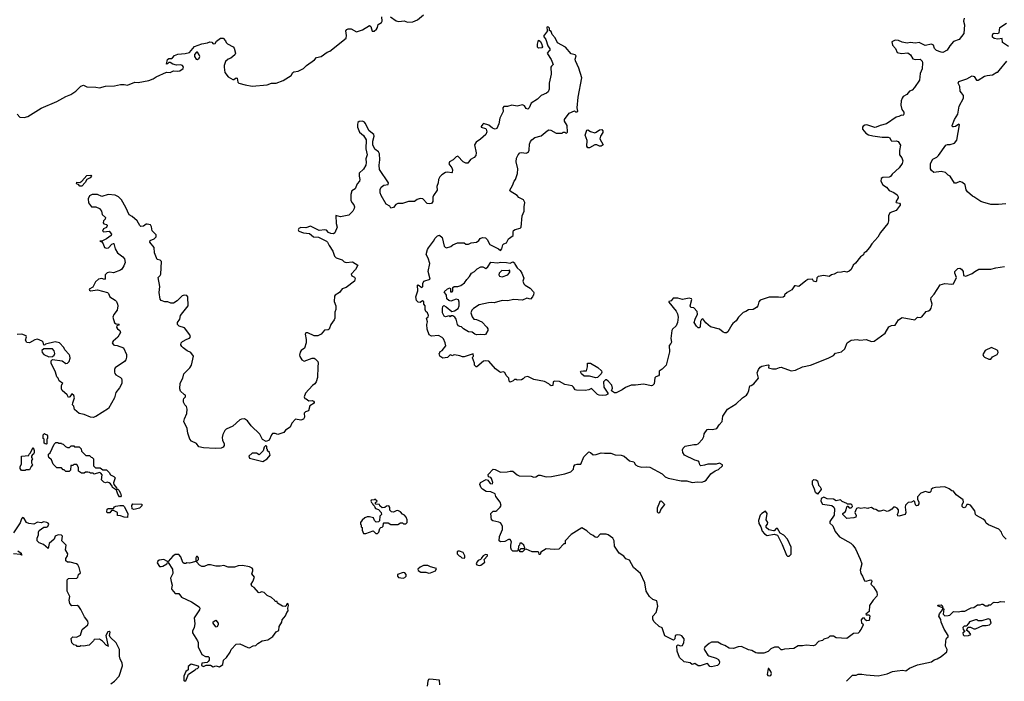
# Model space of a CAD drawing. Extents: x 2106670 to 2323771, y 35271 to 224896.
# Tile 23 of 256: x 2138383 to 2149529, y 48336 to 55822. Entities that reach past the tile are written whole.
import ezdxf

# ---------------------------------------------------------------- set-up
doc = ezdxf.new("R2010")
doc.units = 0

msp = doc.modelspace()

# ---------------------------------------------------------------- linework, layer by layer
at = {"layer": '0CON20XD'}
for points in [[(2138355, 54752), (2138385, 54720), (2138435, 54714), (2138475, 54728), (2138625, 54822), (2138804, 54896), (2138905, 54953), (2138964, 54976), (2139018, 55012), (2139075, 55070), (2139105, 55082), (2139145, 55061), (2139245, 55059), (2139285, 55050), (2139355, 55071), (2139455, 55074), (2139525, 55089), (2139565, 55088), (2139605, 55081), (2139685, 55114), (2139725, 55112), (2139845, 55134), (2139895, 55152), (2139928, 55175), (2140045, 55229), (2140085, 55226), (2140125, 55244), (2140175, 55239), (2140195, 55243), (2140235, 55272), (2140236, 55286), (2140225, 55303), (2140205, 55310), (2140157, 55307), (2140118, 55318), (2140085, 55338), (2140072, 55338), (2140058, 55322), (2140045, 55320), (2140058, 55372), (2140070, 55385), (2140100, 55385), (2140115, 55392), (2140135, 55418), (2140175, 55432), (2140255, 55440), (2140307, 55453), (2140361, 55519), (2140445, 55549), (2140509, 55561), (2140535, 55572), (2140558, 55568), (2140575, 55550), (2140595, 55552), (2140611, 55579), (2140655, 55613), (2140685, 55612), (2140712, 55585), (2140720, 55565), (2140735, 55550), (2140800, 55515), (2140812, 55502), (2140828, 55445), (2140818, 55425), (2140774, 55386), (2140743, 55377), (2140715, 55348), (2140699, 55305), (2140697, 55285), (2140707, 55225), (2140745, 55177), (2140795, 55146), (2140808, 55145), (2140835, 55164), (2140845, 55160), (2140854, 55115), (2140865, 55106), (2140935, 55086), (2141015, 55072), (2141185, 55087), (2141235, 55103), (2141285, 55103), (2141365, 55136), (2141455, 55192), (2141474, 55226), (2141485, 55233), (2141535, 55242), (2141595, 55272), (2141631, 55305), (2141722, 55368), (2141745, 55393), (2141795, 55406), (2141865, 55454), (2141895, 55468), (2142078, 55612), (2142084, 55645), (2142074, 55695), (2142085, 55712), (2142101, 55719), (2142135, 55719), (2142195, 55686), (2142265, 55708), (2142345, 55757), (2142358, 55745), (2142374, 55694), (2142395, 55694), (2142423, 55715), (2142434, 55735), (2142440, 55770), (2142479, 55791), (2142486, 55805), (2142484, 55856)], [(2142581, 55855), (2142645, 55808), (2142675, 55804), (2142735, 55809), (2142775, 55793), (2142835, 55800), (2142885, 55820), (2142953, 55877)], [(2144555, 51694), (2144495, 51729), (2144436, 51734), (2144422, 51725), (2144417, 51685), (2144401, 51681), (2144387, 51687), (2144375, 51702), (2144325, 51727), (2144203, 51753), (2144135, 51787), (2144102, 51778), (2144083, 51757), (2144065, 51748), (2144015, 51742), (2144005, 51750), (2143985, 51750), (2143970, 51735), (2143935, 51722), (2143923, 51733), (2143920, 51765), (2143890, 51795), (2143875, 51830), (2143855, 51838), (2143825, 51832), (2143815, 51838), (2143771, 51871), (2143695, 51958), (2143655, 51962), (2143635, 51957), (2143560, 51895), (2143550, 51895), (2143533, 51913), (2143532, 51935), (2143510, 51995), (2143512, 52008), (2143520, 52015), (2143515, 52040), (2143415, 52007), (2143395, 52007), (2143365, 52020), (2143305, 52030), (2143292, 52028), (2143285, 52020), (2143255, 52030), (2143225, 52002), (2143175, 51992), (2143140, 52015), (2143130, 52045), (2143138, 52052), (2143140, 52065), (2143165, 52080), (2143207, 52133), (2143201, 52165), (2143181, 52211), (2143165, 52228), (2143125, 52248), (2143045, 52242), (2143020, 52255), (2142995, 52320), (2142992, 52375), (2142998, 52405), (2142990, 52445), (2143008, 52462), (2143010, 52475), (2143000, 52505), (2142982, 52522), (2142973, 52543), (2142972, 52585), (2142960, 52605), (2142960, 52635), (2142945, 52640), (2142916, 52624), (2142895, 52626), (2142874, 52645), (2142867, 52685), (2142889, 52755), (2142885, 52820), (2142895, 52822), (2142937, 52793), (2142946, 52804), (2142948, 52838), (2142957, 52865), (2143029, 52885), (2143007, 52975), (2143028, 53065), (2143006, 53126), (2142984, 53165), (2142998, 53222), (2143010, 53240), (2143068, 53315), (2143085, 53352), (2143114, 53376), (2143135, 53383), (2143165, 53358), (2143190, 53260), (2143199, 53249), (2143215, 53242), (2143264, 53256), (2143286, 53274), (2143341, 53299), (2143415, 53297), (2143434, 53284), (2143465, 53281), (2143495, 53298), (2143555, 53307), (2143582, 53325), (2143595, 53348), (2143621, 53359), (2143655, 53353), (2143676, 53335), (2143705, 53278), (2143805, 53230), (2143825, 53210), (2143842, 53228), (2143852, 53275), (2143864, 53286), (2143895, 53298), (2143918, 53342), (2143971, 53379), (2143968, 53422), (2143975, 53437), (2143992, 53448), (2144050, 53465), (2144062, 53475), (2144071, 53605), (2144093, 53655), (2144094, 53705), (2144103, 53755), (2144085, 53783), (2144035, 53810), (2144014, 53834), (2143935, 53882), (2143930, 53895), (2143963, 53947), (2143980, 53995), (2143997, 54013), (2144019, 54081), (2144024, 54135), (2144004, 54215), (2144006, 54255), (2144025, 54293), (2144045, 54316), (2144065, 54320), (2144115, 54314), (2144132, 54318), (2144143, 54327), (2144151, 54345), (2144154, 54415), (2144165, 54443), (2144182, 54465), (2144215, 54489), (2144285, 54508), (2144354, 54566), (2144375, 54576), (2144395, 54574), (2144455, 54540), (2144525, 54540), (2144535, 54550), (2144555, 54550), (2144562, 54542), (2144575, 54540), (2144585, 54550), (2144582, 54625), (2144550, 54675), (2144550, 54695), (2144605, 54764), (2144665, 54790), (2144675, 54780), (2144695, 54780), (2144702, 54788), (2144693, 54825), (2144704, 54946), (2144747, 55165), (2144714, 55275), (2144676, 55356), (2144671, 55375), (2144682, 55415), (2144670, 55425), (2144626, 55436), (2144563, 55513), (2144472, 55562), (2144446, 55616), (2144412, 55655), (2144398, 55688), (2144382, 55702), (2144380, 55725), (2144368, 55738), (2144355, 55740), (2144352, 55735), (2144353, 55705), (2144360, 55695), (2144312, 55635), (2144340, 55600), (2144363, 55525), (2144383, 55493), (2144384, 55475), (2144375, 55465), (2144356, 55445), (2144358, 55435), (2144401, 55371), (2144421, 55315), (2144402, 55298), (2144396, 55285), (2144398, 55205), (2144376, 55105), (2144378, 55035), (2144365, 55006), (2144348, 54992), (2144285, 54965), (2144245, 54924), (2144172, 54878), (2144151, 54825), (2144135, 54810), (2144116, 54816), (2144098, 54848), (2144075, 54860), (2144015, 54844), (2143955, 54854), (2143905, 54842), (2143865, 54842), (2143852, 54825), (2143857, 54785), (2143820, 54710), (2143807, 54643), (2143785, 54592), (2143766, 54584), (2143755, 54586), (2143735, 54596), (2143695, 54631), (2143635, 54648), (2143625, 54642), (2143608, 54615), (2143608, 54605), (2143655, 54593), (2143665, 54582), (2143672, 54555), (2143660, 54525), (2143599, 54471), (2143550, 54435), (2143532, 54405), (2143552, 54315), (2143548, 54285), (2143527, 54265), (2143488, 54242), (2143455, 54200), (2143435, 54198), (2143405, 54213), (2143345, 54278), (2143325, 54272), (2143290, 54235), (2143250, 54215), (2143242, 54192), (2143276, 54145), (2143282, 54125), (2143280, 54095), (2143275, 54090), (2143225, 54099), (2143205, 54094), (2143162, 54068), (2143141, 54045), (2143123, 54015), (2143122, 53975), (2143104, 53936), (2143109, 53895), (2143068, 53835), (2143061, 53815), (2143059, 53765), (2143045, 53744), (2143025, 53739), (2142995, 53742), (2142946, 53796), (2142915, 53800), (2142883, 53787), (2142854, 53764), (2142784, 53766), (2142715, 53744), (2142665, 53743), (2142640, 53730), (2142615, 53698), (2142585, 53690), (2142573, 53713), (2142533, 53735), (2142475, 53832), (2142464, 53865), (2142465, 53900), (2142475, 53927), (2142505, 53949), (2142555, 53958), (2142560, 53975), (2142456, 54126), (2142452, 54175), (2142460, 54235), (2142456, 54306), (2142445, 54327), (2142405, 54358), (2142382, 54405), (2142382, 54448), (2142396, 54505), (2142394, 54525), (2142338, 54565), (2142295, 54653), (2142285, 54663), (2142265, 54673), (2142225, 54670), (2142212, 54658), (2142208, 54635), (2142208, 54605), (2142229, 54549), (2142275, 54513), (2142305, 54465), (2142301, 54361), (2142317, 54295), (2142301, 54249), (2142307, 54205), (2142301, 54175), (2142275, 54130), (2142226, 54085), (2142225, 54052), (2142234, 54015), (2142229, 53995), (2142204, 53965), (2142180, 53910), (2142144, 53886), (2142132, 53845), (2142131, 53781), (2142142, 53755), (2142167, 53727), (2142172, 53705), (2142168, 53685), (2142153, 53657), (2142110, 53610), (2142015, 53591), (2141962, 53608), (2141966, 53516), (2141977, 53475), (2141949, 53411), (2141935, 53401), (2141905, 53402), (2141880, 53415), (2141855, 53440), (2141836, 53446), (2141775, 53436), (2141675, 53486), (2141621, 53469), (2141565, 53470), (2141545, 53460), (2141537, 53445), (2141545, 53428), (2141595, 53410), (2141665, 53403), (2141708, 53365), (2141765, 53363), (2141855, 53318), (2141869, 53305), (2141887, 53267), (2141930, 53205), (2141946, 53146), (2141965, 53129), (2142035, 53107), (2142055, 53082), (2142080, 53075), (2142152, 53082), (2142210, 53045), (2142183, 52995), (2142137, 52943), (2142142, 52925), (2142175, 52908), (2142182, 52895), (2142172, 52865), (2142078, 52792), (2142035, 52778), (2142002, 52735), (2141955, 52706), (2141947, 52693), (2141942, 52635), (2141962, 52585), (2141962, 52545), (2141950, 52515), (2141950, 52445), (2141943, 52425), (2141906, 52374), (2141885, 52321), (2141875, 52314), (2141835, 52308), (2141796, 52264), (2141760, 52245), (2141715, 52246), (2141645, 52281), (2141621, 52279), (2141614, 52266), (2141628, 52205), (2141626, 52165), (2141606, 52104), (2141571, 52079), (2141558, 52062), (2141550, 52025), (2141553, 52013), (2141578, 51975), (2141605, 51960), (2141695, 51992), (2141715, 51992), (2141730, 51985), (2141757, 51955), (2141762, 51935), (2141760, 51895), (2141756, 51775), (2141738, 51725), (2141725, 51702), (2141698, 51682), (2141618, 51595), (2141603, 51555), (2141610, 51535), (2141625, 51532), (2141655, 51508), (2141695, 51512), (2141710, 51505), (2141718, 51495), (2141717, 51483), (2141668, 51455), (2141653, 51397), (2141620, 51385), (2141605, 51370), (2141607, 51325), (2141595, 51302), (2141565, 51292), (2141505, 51302), (2141463, 51257), (2141445, 51212), (2141392, 51178), (2141375, 51150), (2141305, 51128), (2141275, 51140), (2141245, 51140), (2141233, 51127), (2141206, 51064), (2141175, 51050), (2141131, 51071), (2141103, 51133), (2141005, 51228), (2140962, 51285), (2140930, 51305), (2140895, 51304), (2140875, 51294), (2140795, 51223), (2140722, 51188), (2140706, 51174), (2140682, 51128), (2140676, 51095), (2140679, 51065), (2140697, 51023), (2140697, 51005), (2140686, 50984), (2140665, 50973), (2140595, 50972), (2140465, 50979), (2140410, 50990), (2140385, 51028), (2140328, 51055), (2140310, 51075), (2140288, 51145), (2140279, 51195), (2140242, 51275), (2140248, 51305), (2140277, 51365), (2140280, 51415), (2140272, 51445), (2140254, 51464), (2140238, 51495), (2140238, 51522), (2140243, 51537), (2140260, 51555), (2140260, 51575), (2140245, 51580), (2140205, 51620), (2140196, 51646), (2140199, 51711), (2140229, 51765), (2140243, 51817), (2140308, 51882), (2140328, 51912), (2140351, 52015), (2140320, 52055), (2140279, 52075), (2140235, 52109), (2140218, 52125), (2140209, 52145), (2140211, 52165), (2140225, 52181), (2140275, 52209), (2140305, 52218), (2140317, 52235), (2140310, 52255), (2140249, 52335), (2140188, 52355), (2140171, 52375), (2140170, 52395), (2140197, 52435), (2140202, 52475), (2140230, 52510)], [(2149075, 55838), (2149066, 55806), (2149080, 55765), (2149070, 55665), (2149020, 55600), (2148954, 55575), (2148911, 55525), (2148883, 55477), (2148835, 55452), (2148815, 55454), (2148761, 55475), (2148741, 55495), (2148728, 55535), (2148705, 55547), (2148635, 55532), (2148565, 55564), (2148525, 55556), (2148465, 55566), (2148428, 55558), (2148375, 55567), (2148333, 55587), (2148295, 55590), (2148258, 55572), (2148264, 55535), (2148296, 55496), (2148315, 55450), (2148365, 55441), (2148436, 55446), (2148466, 55425), (2148495, 55381), (2148525, 55372), (2148575, 55376), (2148599, 55355), (2148604, 55335), (2148599, 55265), (2148577, 55215), (2148570, 55140), (2148513, 55055), (2148485, 55027), (2148455, 55013), (2148425, 54977), (2148385, 54952), (2148373, 54935), (2148362, 54905), (2148357, 54855), (2148368, 54808), (2148392, 54775), (2148392, 54755), (2148385, 54740), (2148365, 54742), (2148334, 54726), (2148305, 54721), (2148197, 54643), (2148125, 54626), (2148080, 54605), (2148065, 54604), (2147974, 54634), (2147950, 54630), (2147933, 54617), (2147924, 54605), (2147923, 54585), (2147960, 54540), (2147991, 54521), (2148040, 54510), (2148145, 54493), (2148214, 54494), (2148232, 54485), (2148245, 54460), (2148258, 54448), (2148305, 54452), (2148326, 54446), (2148353, 54403), (2148344, 54344), (2148343, 54295), (2148368, 54258), (2148381, 54225), (2148374, 54195), (2148341, 54145), (2148261, 54075), (2148241, 54049), (2148225, 54042), (2148155, 54038), (2148136, 54024), (2148133, 53995), (2148154, 53954), (2148195, 53927), (2148225, 53889), (2148279, 53869), (2148315, 53839), (2148328, 53818), (2148328, 53805), (2148302, 53762), (2148305, 53754), (2148342, 53745), (2148350, 53735), (2148349, 53725), (2148306, 53664), (2148232, 53638), (2148219, 53605), (2148220, 53545), (2148211, 53515), (2148126, 53415), (2148099, 53361), (2148028, 53285), (2148002, 53245), (2147963, 53197), (2147941, 53179), (2147935, 53162), (2147901, 53139), (2147843, 53067), (2147818, 53045), (2147794, 52996), (2147774, 52976), (2147745, 52967), (2147715, 52973), (2147685, 52964), (2147638, 52962), (2147605, 52942), (2147575, 52937), (2147545, 52918), (2147485, 52927), (2147424, 52916), (2147408, 52902), (2147402, 52865), (2147395, 52858), (2147370, 52865), (2147357, 52887), (2147305, 52881), (2147281, 52869), (2147205, 52804), (2147165, 52813), (2147155, 52810), (2147123, 52767), (2147070, 52735), (2147042, 52708), (2147040, 52695), (2147025, 52682), (2146995, 52678), (2146973, 52683), (2146866, 52684), (2146765, 52650), (2146750, 52630), (2146738, 52585), (2146723, 52565), (2146686, 52545), (2146635, 52540), (2146605, 52519), (2146575, 52509), (2146521, 52455), (2146495, 52414), (2146457, 52385), (2146445, 52368), (2146401, 52289), (2146385, 52280), (2146365, 52278), (2146345, 52286), (2146305, 52322), (2146205, 52348), (2146151, 52391), (2146115, 52438), (2146101, 52429), (2146091, 52409), (2146085, 52342), (2146075, 52334), (2146065, 52337), (2146044, 52355), (2146020, 52395), (2146030, 52435), (2146058, 52492), (2146052, 52522), (2146015, 52562), (2145982, 52565), (2145974, 52585), (2145992, 52655), (2145988, 52665), (2145963, 52673), (2145885, 52656), (2145835, 52670), (2145779, 52671), (2145757, 52643), (2145730, 52635), (2145730, 52625), (2145816, 52525), (2145831, 52495), (2145836, 52455), (2145829, 52395), (2145813, 52357), (2145775, 52322), (2145765, 52305), (2145754, 52214), (2145763, 52175), (2145755, 52160), (2145736, 52135), (2145740, 52065), (2145700, 51915), (2145655, 51867), (2145623, 51845), (2145623, 51805), (2145615, 51794), (2145585, 51783), (2145575, 51770), (2145566, 51704), (2145545, 51683), (2145535, 51680), (2145445, 51698), (2145355, 51687), (2145305, 51687), (2145241, 51659), (2145205, 51634), (2145135, 51600), (2145115, 51602), (2145082, 51622), (2145093, 51655), (2145086, 51686), (2145045, 51734), (2145027, 51747), (2145015, 51748), (2144994, 51725), (2144997, 51665), (2145042, 51595), (2145042, 51585), (2145020, 51575), (2144985, 51571), (2144944, 51574), (2144925, 51582), (2144855, 51648), (2144826, 51634), (2144785, 51628), (2144685, 51629), (2144671, 51635), (2144654, 51664), (2144638, 51678), (2144555, 51694)], [(2149575, 55520), (2149510, 55565), (2149505, 55608), (2149457, 55603), (2149415, 55611), (2149396, 55625), (2149394, 55646), (2149404, 55665), (2149415, 55671), (2149454, 55666), (2149470, 55675), (2149479, 55735), (2149556, 55785)], [(2144255, 55500), (2144245, 55510), (2144244, 55544), (2144255, 55590), (2144275, 55578), (2144289, 55555), (2144301, 55515), (2144295, 55504), (2144255, 55500)], [(2140395, 55373), (2140415, 55387), (2140421, 55405), (2140416, 55425), (2140397, 55455), (2140385, 55457), (2140363, 55427), (2140362, 55405), (2140382, 55375), (2140395, 55373)], [(2149545, 53740), (2149463, 53733), (2149375, 53730), (2149286, 53756), (2149264, 53764), (2149185, 53820), (2149170, 53825), (2149113, 53875), (2149098, 53898), (2149088, 53955), (2149055, 53982), (2149025, 53990), (2148985, 53973), (2148964, 53974), (2148915, 54052), (2148892, 54065), (2148864, 54094), (2148814, 54104), (2148730, 54095), (2148704, 54115), (2148693, 54135), (2148694, 54195), (2148719, 54245), (2148764, 54266), (2148784, 54285), (2148868, 54402), (2148885, 54411), (2148915, 54410), (2148965, 54427), (2148992, 54458), (2149023, 54633), (2149015, 54640), (2148976, 54614), (2148955, 54609), (2148942, 54612), (2148939, 54625), (2148967, 54693), (2149002, 54755), (2149020, 54845), (2149066, 54935), (2149067, 54965), (2149044, 54995), (2149031, 55015), (2149025, 55065), (2149008, 55105), (2149016, 55124), (2149106, 55154), (2149165, 55189), (2149188, 55178), (2149215, 55140), (2149235, 55137), (2149305, 55184), (2149335, 55193), (2149395, 55197), (2149445, 55230), (2149455, 55230), (2149473, 55247), (2149558, 55352)], [(2144835, 54373), (2144814, 54374), (2144805, 54390), (2144809, 54455), (2144786, 54515), (2144805, 54572), (2144815, 54577), (2144845, 54559), (2144895, 54544), (2144910, 54550), (2144945, 54578), (2144975, 54580), (2144986, 54565), (2144986, 54545), (2144960, 54505), (2144952, 54475), (2144990, 54405), (2144965, 54390), (2144945, 54390), (2144917, 54407), (2144895, 54407), (2144835, 54373)], [(2139085, 53940), (2139065, 53940), (2139048, 53958), (2139035, 53960), (2139028, 53968), (2139030, 53985), (2139065, 53980), (2139086, 53994), (2139145, 54060), (2139190, 54065), (2139198, 54052), (2139180, 54035), (2139144, 54016), (2139125, 53980), (2139085, 53940)], [(2140230, 52510), (2140290, 52585), (2140287, 52685), (2140275, 52702), (2140245, 52707), (2140222, 52698), (2140165, 52640), (2140125, 52614), (2140095, 52614), (2140059, 52629), (2140025, 52631), (2139985, 52647), (2139972, 52662), (2139961, 52735), (2139970, 52805), (2139952, 52905), (2139975, 52928), (2139980, 52945), (2139987, 53087), (2139975, 53102), (2139940, 53110), (2139911, 53185), (2139904, 53245), (2139857, 53305), (2139862, 53325), (2139906, 53344), (2139930, 53365), (2139928, 53388), (2139882, 53435), (2139877, 53477), (2139865, 53500), (2139825, 53510), (2139815, 53509), (2139784, 53486), (2139756, 53484), (2139745, 53492), (2139715, 53547), (2139655, 53597), (2139622, 53615), (2139586, 53696), (2139536, 53785), (2139500, 53820), (2139466, 53836), (2139386, 53844), (2139315, 53823), (2139265, 53846), (2139205, 53844), (2139172, 53828), (2139160, 53795), (2139162, 53752), (2139195, 53706), (2139245, 53706), (2139285, 53685), (2139308, 53655), (2139318, 53618), (2139353, 53585), (2139352, 53565), (2139332, 53545), (2139328, 53525), (2139335, 53512), (2139368, 53505), (2139373, 53493), (2139365, 53473), (2139333, 53457), (2139321, 53431), (2139334, 53424), (2139395, 53428), (2139421, 53395), (2139420, 53380), (2139365, 53343), (2139315, 53318), (2139290, 53315), (2139315, 53310), (2139330, 53285), (2139342, 53245), (2139365, 53238), (2139388, 53242), (2139425, 53282), (2139445, 53292), (2139449, 53289), (2139465, 53230), (2139490, 53185), (2139550, 53140), (2139568, 53115), (2139577, 53075), (2139561, 53039), (2139540, 53000), (2139525, 52987), (2139445, 52960), (2139405, 52964), (2139373, 52957), (2139350, 52935), (2139352, 52895), (2139345, 52882), (2139314, 52894), (2139275, 52886), (2139240, 52855), (2139213, 52797), (2139170, 52775), (2139172, 52762), (2139184, 52754), (2139266, 52764), (2139377, 52737), (2139390, 52725), (2139405, 52688), (2139465, 52650), (2139479, 52635), (2139491, 52605), (2139496, 52585), (2139486, 52535), (2139449, 52485), (2139439, 52455), (2139455, 52392), (2139475, 52380), (2139508, 52378), (2139500, 52365), (2139482, 52358), (2139478, 52345), (2139490, 52325), (2139518, 52305), (2139526, 52284), (2139495, 52232), (2139442, 52185), (2139432, 52165), (2139444, 52144), (2139455, 52138), (2139485, 52137), (2139559, 52109), (2139592, 52035), (2139592, 52005), (2139583, 51975), (2139568, 51955), (2139465, 51883), (2139457, 51863), (2139456, 51834), (2139459, 51819), (2139473, 51803), (2139523, 51775), (2139535, 51762), (2139540, 51745), (2139538, 51705), (2139515, 51657), (2139470, 51605), (2139455, 51542), (2139390, 51425), (2139245, 51332), (2139215, 51322), (2139186, 51324), (2139115, 51357), (2139058, 51368), (2139005, 51412), (2138995, 51450), (2138983, 51465), (2138984, 51486), (2139002, 51545), (2138995, 51570), (2138975, 51588), (2138952, 51555), (2138935, 51548), (2138919, 51579), (2138866, 51626), (2138858, 51645), (2138858, 51675), (2138860, 51695), (2138870, 51705), (2138830, 51735), (2138818, 51768), (2138803, 51783), (2138787, 51835), (2138738, 51935), (2138738, 51962), (2138755, 51978), (2138865, 51963), (2138905, 51934), (2138925, 51937), (2138943, 51955), (2138956, 51994), (2138952, 52018), (2138943, 52035), (2138896, 52086), (2138882, 52115), (2138835, 52168), (2138785, 52176), (2138675, 52150), (2138668, 52142), (2138655, 52140), (2138648, 52175), (2138638, 52185), (2138585, 52208), (2138555, 52200), (2138495, 52168), (2138465, 52170), (2138448, 52195), (2138462, 52235), (2138458, 52245), (2138406, 52266), (2138355, 52262)], [(2143555, 52257), (2143535, 52263), (2143506, 52286), (2143465, 52291), (2143408, 52325), (2143385, 52347), (2143365, 52350), (2143350, 52360), (2143340, 52375), (2143323, 52435), (2143310, 52455), (2143285, 52470), (2143265, 52470), (2143255, 52460), (2143245, 52470), (2143205, 52460), (2143187, 52467), (2143168, 52505), (2143168, 52555), (2143174, 52576), (2143185, 52588), (2143212, 52575), (2143275, 52520), (2143305, 52527), (2143346, 52554), (2143360, 52585), (2143360, 52625), (2143351, 52651), (2143325, 52660), (2143265, 52638), (2143243, 52645), (2143218, 52665), (2143213, 52705), (2143188, 52745), (2143225, 52777), (2143255, 52788), (2143262, 52782), (2143262, 52745), (2143280, 52745), (2143288, 52755), (2143288, 52792), (2143300, 52805), (2143345, 52804), (2143376, 52814), (2143419, 52845), (2143446, 52884), (2143477, 52915), (2143497, 52953), (2143532, 52975), (2143562, 53005), (2143605, 53027), (2143625, 53026), (2143662, 53008), (2143683, 53027), (2143715, 53080), (2143795, 53072), (2143825, 53080), (2143895, 53074), (2143935, 53069), (2143965, 53082), (2143985, 53070), (2143988, 53055), (2144015, 53016), (2144048, 52985), (2144068, 52955), (2144089, 52899), (2144080, 52865), (2144092, 52835), (2144105, 52817), (2144162, 52785), (2144198, 52745), (2144202, 52735), (2144200, 52705), (2144192, 52698), (2144190, 52685), (2144165, 52662), (2144125, 52672), (2144075, 52650), (2143976, 52656), (2143905, 52643), (2143846, 52644), (2143755, 52620), (2143725, 52623), (2143692, 52618), (2143585, 52596), (2143522, 52555), (2143502, 52535), (2143492, 52505), (2143505, 52460), (2143523, 52433), (2143555, 52430), (2143614, 52404), (2143673, 52343), (2143682, 52325), (2143682, 52305), (2143655, 52262), (2143643, 52257), (2143595, 52262), (2143555, 52257)], [(2143845, 52913), (2143910, 52935), (2143930, 52965), (2143930, 52985), (2143925, 52990), (2143915, 52980), (2143840, 52985), (2143810, 52955), (2143808, 52935), (2143815, 52922), (2143845, 52913)], [(2144908, 50902), (2144965, 50923), (2145005, 50916), (2145075, 50919), (2145125, 50900), (2145193, 50895), (2145225, 50884), (2145285, 50830), (2145335, 50820), (2145353, 50785), (2145379, 50769), (2145425, 50758), (2145475, 50764), (2145515, 50758), (2145655, 50682), (2145691, 50651), (2145725, 50633), (2145870, 50605), (2145935, 50604), (2145995, 50587), (2146055, 50592), (2146105, 50588), (2146135, 50599), (2146155, 50613), (2146209, 50685), (2146255, 50716), (2146295, 50734), (2146340, 50775), (2146340, 50785), (2146305, 50803), (2146268, 50792), (2146175, 50792), (2146135, 50781), (2146095, 50774), (2146084, 50784), (2146076, 50816), (2146066, 50826), (2146025, 50839), (2145909, 50895), (2145889, 50925), (2145888, 50955), (2145895, 50976), (2145915, 50998), (2146014, 51016), (2146045, 51014), (2146065, 51024), (2146113, 51075), (2146127, 51105), (2146132, 51138), (2146164, 51186), (2146185, 51190), (2146225, 51184), (2146275, 51195), (2146300, 51240), (2146334, 51275), (2146343, 51337), (2146394, 51415), (2146495, 51476), (2146567, 51543), (2146611, 51575), (2146627, 51595), (2146639, 51625), (2146650, 51680), (2146665, 51682), (2146695, 51704), (2146748, 51765), (2146732, 51825), (2146746, 51865), (2146765, 51892), (2146785, 51904), (2146855, 51919), (2146862, 51915), (2146860, 51885), (2146905, 51872), (2146948, 51872), (2146983, 51887), (2147005, 51889), (2147115, 51850), (2147166, 51856), (2147245, 51893), (2147337, 51915), (2147535, 51993), (2147595, 52024), (2147620, 52050), (2147685, 52064), (2147725, 52100), (2147752, 52165), (2147795, 52195), (2147864, 52204), (2147895, 52196), (2147965, 52204), (2148025, 52182), (2148055, 52186), (2148180, 52275), (2148224, 52346), (2148252, 52362), (2148295, 52366), (2148332, 52428), (2148375, 52452), (2148515, 52427), (2148545, 52458), (2148575, 52454), (2148595, 52462), (2148645, 52522), (2148672, 52528), (2148689, 52541), (2148702, 52558), (2148714, 52604), (2148699, 52655), (2148701, 52679), (2148735, 52717), (2148805, 52821), (2148855, 52839), (2148935, 52831), (2148956, 52835), (2148988, 52905), (2148968, 52955), (2148969, 52975), (2149005, 53008), (2149025, 53012), (2149045, 52999), (2149062, 52975), (2149069, 52929), (2149095, 52921), (2149165, 52950), (2149195, 52975), (2149241, 52999), (2149375, 53000), (2149435, 53013), (2149531, 53029)], [(2138715, 52007), (2138755, 52012), (2138772, 52025), (2138780, 52045), (2138774, 52074), (2138755, 52097), (2138655, 52100), (2138635, 52078), (2138638, 52055), (2138655, 52034), (2138715, 52007)], [(2149375, 51982), (2149394, 52006), (2149447, 52033), (2149460, 52055), (2149456, 52075), (2149447, 52085), (2149385, 52112), (2149311, 52079), (2149287, 52035), (2149293, 52015), (2149305, 52004), (2149355, 51982), (2149375, 51982)], [(2144905, 51772), (2144835, 51790), (2144775, 51789), (2144742, 51815), (2144732, 51838), (2144736, 51844), (2144765, 51851), (2144799, 51851), (2144811, 51895), (2144812, 51935), (2144845, 51937), (2144928, 51888), (2144969, 51849), (2144972, 51835), (2144966, 51815), (2144925, 51775), (2144905, 51772)], [(2138685, 51020), (2138672, 51022), (2138662, 51032), (2138660, 51075), (2138650, 51085), (2138650, 51125), (2138665, 51140), (2138672, 51132), (2138688, 51128), (2138700, 51115), (2138700, 51085), (2138690, 51075), (2138690, 51025), (2138685, 51020)], [(2138445, 50720), (2138405, 50720), (2138390, 50745), (2138390, 50765), (2138402, 50795), (2138402, 50885), (2138488, 50892), (2138490, 50905), (2138502, 50918), (2138535, 50980), (2138546, 50946), (2138546, 50924), (2138538, 50905), (2138528, 50902), (2138518, 50885), (2138518, 50868), (2138530, 50855), (2138518, 50835), (2138518, 50808), (2138530, 50785), (2138512, 50768), (2138495, 50730), (2138455, 50730), (2138445, 50720)], [(2139525, 50422), (2139515, 50422), (2139495, 50452), (2139478, 50498), (2139435, 50530), (2139432, 50545), (2139410, 50570), (2139395, 50582), (2139375, 50588), (2139355, 50582), (2139335, 50590), (2139310, 50615), (2139317, 50673), (2139303, 50693), (2139285, 50698), (2139225, 50680), (2139215, 50690), (2139185, 50690), (2139175, 50700), (2139155, 50702), (2139128, 50702), (2139115, 50692), (2139083, 50693), (2139050, 50715), (2139050, 50755), (2139030, 50790), (2138995, 50790), (2138985, 50780), (2138962, 50778), (2138958, 50725), (2138945, 50710), (2138905, 50712), (2138888, 50728), (2138875, 50730), (2138855, 50750), (2138802, 50752), (2138764, 50794), (2138744, 50844), (2138715, 50870), (2138710, 50885), (2138710, 50905), (2138728, 50922), (2138772, 51018), (2138792, 51038), (2138815, 51040), (2138825, 51030), (2138855, 51030), (2138862, 51022), (2138875, 51020), (2138902, 50992), (2138925, 50980), (2138948, 50982), (2138965, 51000), (2138995, 51000), (2139005, 50990), (2139055, 50990), (2139080, 50965), (2139082, 50942), (2139132, 50892), (2139175, 50890), (2139192, 50872), (2139205, 50870), (2139220, 50855), (2139220, 50775), (2139242, 50752), (2139295, 50750), (2139325, 50730), (2139365, 50730), (2139395, 50700), (2139411, 50671), (2139450, 50655), (2139465, 50640), (2139447, 50583), (2139448, 50565), (2139480, 50525), (2139482, 50512), (2139495, 50510), (2139505, 50500), (2139525, 50465), (2139533, 50435), (2139525, 50422)], [(2141135, 50824), (2141185, 50853), (2141217, 50895), (2141210, 50925), (2141190, 50945), (2141188, 50958), (2141180, 50965), (2141180, 50995), (2141175, 51000), (2141165, 51000), (2141150, 50985), (2141140, 50945), (2141095, 50900), (2141065, 50918), (2141015, 50918), (2140978, 50882), (2140985, 50863), (2141135, 50824)], [(2149550, 49945), (2149515, 49980), (2149502, 50008), (2149498, 50025), (2149466, 50056), (2149352, 50105), (2149323, 50125), (2149311, 50151), (2149290, 50170), (2149215, 50211), (2149204, 50225), (2149194, 50264), (2149148, 50328), (2149125, 50338), (2149105, 50337), (2149089, 50305), (2149075, 50299), (2149064, 50304), (2149054, 50315), (2149051, 50335), (2149066, 50365), (2149065, 50388), (2148983, 50445), (2148956, 50486), (2148935, 50490), (2148904, 50514), (2148855, 50536), (2148752, 50528), (2148720, 50520), (2148702, 50508), (2148698, 50485), (2148685, 50471), (2148671, 50471), (2148636, 50484), (2148584, 50466), (2148548, 50425), (2148548, 50398), (2148562, 50365), (2148562, 50345), (2148550, 50325), (2148535, 50322), (2148525, 50332), (2148517, 50367), (2148505, 50380), (2148477, 50363), (2148442, 50358), (2148412, 50328), (2148408, 50305), (2148413, 50247), (2148407, 50223), (2148335, 50203), (2148325, 50208), (2148320, 50225), (2148333, 50255), (2148332, 50275), (2148316, 50296), (2148295, 50308), (2148275, 50306), (2148256, 50284), (2148225, 50264), (2148205, 50257), (2148165, 50273), (2148125, 50260), (2148105, 50262), (2148075, 50282), (2148053, 50283), (2148025, 50302), (2147993, 50297), (2147985, 50290), (2147945, 50298), (2147905, 50292), (2147875, 50298), (2147855, 50290), (2147843, 50267), (2147838, 50245), (2147852, 50212), (2147848, 50195), (2147825, 50187), (2147748, 50178), (2147700, 50225), (2147700, 50235), (2147731, 50259), (2147752, 50318), (2147758, 50318), (2147775, 50300), (2147795, 50300), (2147810, 50315), (2147808, 50328), (2147795, 50340), (2147755, 50340), (2147745, 50350), (2147695, 50370), (2147675, 50388), (2147625, 50380), (2147595, 50396), (2147525, 50402), (2147485, 50418), (2147456, 50404), (2147454, 50374), (2147471, 50341), (2147577, 50327), (2147600, 50305), (2147607, 50287), (2147602, 50215), (2147556, 50144), (2147554, 50124), (2147589, 50095), (2147615, 50032), (2147665, 49972), (2147791, 49901), (2147816, 49876), (2147844, 49834), (2147898, 49718), (2147915, 49665), (2147899, 49595), (2147904, 49555), (2147925, 49527), (2147945, 49474), (2147965, 49469), (2148015, 49486), (2148025, 49480), (2148028, 49465), (2148020, 49435), (2148050, 49405), (2148086, 49345), (2148090, 49315), (2148085, 49300), (2148044, 49256), (2148002, 49195), (2148000, 49125), (2147960, 49095), (2147965, 49090), (2147995, 49090), (2148007, 49077), (2147998, 49025), (2147975, 49020), (2147955, 49030), (2147945, 49050), (2147925, 49050), (2147908, 49032), (2147913, 48993), (2147927, 48987), (2147930, 48975), (2147910, 48925), (2147890, 48905), (2147890, 48895), (2147875, 48882), (2147823, 48877), (2147745, 48822), (2147625, 48830), (2147595, 48848), (2147555, 48848), (2147535, 48830), (2147485, 48812), (2147472, 48798), (2147425, 48788), (2147388, 48745), (2147365, 48738), (2147285, 48747), (2147243, 48737), (2147195, 48737), (2147145, 48709), (2147040, 48700), (2147015, 48691), (2147005, 48694), (2146975, 48721), (2146929, 48721), (2146885, 48702), (2146858, 48675), (2146806, 48654), (2146735, 48653), (2146715, 48658), (2146673, 48683), (2146633, 48693), (2146555, 48731), (2146515, 48726), (2146465, 48706), (2146415, 48710), (2146365, 48743), (2146326, 48756), (2146285, 48780), (2146215, 48780), (2146188, 48765), (2146138, 48722), (2146132, 48705), (2146138, 48685), (2146173, 48633), (2146185, 48623), (2146268, 48598), (2146293, 48583), (2146306, 48556), (2146302, 48535), (2146282, 48515), (2146215, 48499), (2146196, 48505), (2146175, 48533), (2146165, 48536), (2146085, 48511), (2146065, 48510), (2146025, 48536), (2145995, 48527), (2145974, 48544), (2145905, 48558), (2145854, 48605), (2145826, 48676), (2145824, 48736), (2145835, 48748), (2145865, 48738), (2145885, 48742), (2145902, 48775), (2145907, 48807), (2145906, 48816), (2145879, 48849), (2145859, 48859), (2145825, 48862), (2145804, 48856), (2145798, 48815), (2145785, 48802), (2145685, 48850), (2145655, 48940), (2145621, 48955), (2145565, 49008), (2145552, 49035), (2145551, 49075), (2145589, 49115), (2145606, 49185), (2145597, 49245), (2145552, 49262), (2145511, 49295), (2145476, 49355), (2145460, 49450), (2145410, 49555), (2145330, 49625), (2145285, 49708), (2145245, 49722), (2145223, 49753), (2145168, 49788), (2145116, 49865), (2145114, 49925), (2145097, 49955), (2145045, 49994), (2145022, 50002), (2144955, 50001), (2144925, 49966), (2144915, 49962), (2144897, 49967), (2144876, 49986), (2144845, 50000), (2144805, 50038), (2144745, 50072), (2144625, 49997), (2144560, 49925), (2144558, 49892), (2144545, 49890), (2144485, 49832), (2144435, 49829), (2144344, 49836), (2144282, 49798), (2144275, 49770), (2144262, 49772), (2144260, 49795), (2144252, 49802), (2144185, 49800), (2144115, 49830), (2144102, 49828), (2144075, 49800), (2144045, 49800), (2144040, 49815), (2144062, 49838), (2144095, 49840), (2144100, 49845), (2144090, 49875), (2144065, 49900), (2144045, 49900), (2144040, 49875), (2144030, 49865), (2144028, 49822), (2144015, 49810), (2143965, 49810), (2143950, 49825), (2143942, 49845), (2143942, 49875), (2143952, 49915), (2143935, 49942), (2143915, 49942), (2143875, 49919), (2143825, 49916), (2143811, 49925), (2143816, 49975), (2143849, 50055), (2143848, 50088), (2143836, 50115), (2143825, 50130), (2143808, 50138), (2143741, 50151), (2143724, 50164), (2143718, 50235), (2143745, 50260), (2143775, 50261), (2143785, 50268), (2143824, 50305), (2143834, 50325), (2143823, 50365), (2143774, 50426), (2143765, 50458), (2143715, 50480), (2143665, 50483), (2143622, 50512), (2143608, 50525), (2143591, 50565), (2143600, 50585), (2143665, 50619), (2143683, 50613), (2143710, 50575), (2143735, 50570), (2143738, 50585), (2143725, 50632), (2143715, 50642), (2143691, 50651), (2143687, 50675), (2143745, 50736), (2143765, 50734), (2143825, 50702), (2143903, 50707), (2143935, 50715), (2143964, 50714), (2144013, 50673), (2144037, 50663), (2144175, 50658), (2144205, 50648), (2144225, 50651), (2144255, 50668), (2144275, 50669), (2144345, 50649), (2144405, 50654), (2144556, 50684), (2144624, 50706), (2144653, 50735), (2144658, 50765), (2144668, 50785), (2144695, 50794), (2144736, 50794), (2144769, 50875), (2144825, 50931), (2144844, 50925), (2144875, 50900), (2144908, 50902)], [(2147415, 50453), (2147392, 50472), (2147382, 50512), (2147358, 50565), (2147359, 50605), (2147375, 50618), (2147395, 50616), (2147414, 50605), (2147426, 50556), (2147446, 50536), (2147458, 50515), (2147458, 50505), (2147415, 50453)], [(2142302, 50008), (2142385, 50040), (2142415, 50010), (2142435, 50010), (2142447, 50023), (2142460, 50065), (2142472, 50078), (2142488, 50082), (2142498, 50092), (2142500, 50125), (2142505, 50130), (2142555, 50130), (2142585, 50110), (2142665, 50110), (2142695, 50130), (2142715, 50130), (2142728, 50118), (2142755, 50118), (2142770, 50135), (2142770, 50165), (2142760, 50195), (2142740, 50215), (2142717, 50227), (2142693, 50253), (2142665, 50268), (2142644, 50266), (2142615, 50250), (2142592, 50252), (2142573, 50273), (2142572, 50302), (2142562, 50322), (2142535, 50318), (2142515, 50302), (2142485, 50300), (2142462, 50322), (2142458, 50338), (2142412, 50342), (2142412, 50358), (2142430, 50375), (2142405, 50397), (2142395, 50390), (2142363, 50387), (2142360, 50375), (2142365, 50360), (2142378, 50348), (2142380, 50335), (2142398, 50318), (2142402, 50302), (2142412, 50292), (2142445, 50280), (2142477, 50247), (2142480, 50225), (2142460, 50205), (2142458, 50152), (2142445, 50140), (2142418, 50138), (2142400, 50155), (2142390, 50185), (2142345, 50197), (2142315, 50198), (2142290, 50185), (2142261, 50159), (2142242, 50135), (2142242, 50115), (2142250, 50105), (2142250, 50085), (2142260, 50075), (2142260, 50045), (2142275, 50010), (2142302, 50008)], [(2139605, 50190), (2139565, 50192), (2139525, 50210), (2139492, 50212), (2139490, 50245), (2139445, 50270), (2139422, 50268), (2139405, 50242), (2139375, 50242), (2139370, 50255), (2139372, 50285), (2139385, 50290), (2139445, 50290), (2139455, 50310), (2139473, 50317), (2139517, 50327), (2139555, 50327), (2139567, 50315), (2139606, 50235), (2139605, 50190)], [(2139675, 50281), (2139657, 50287), (2139654, 50326), (2139664, 50346), (2139765, 50340), (2139765, 50320), (2139738, 50295), (2139695, 50284), (2139675, 50281)], [(2145615, 50238), (2145605, 50250), (2145605, 50300), (2145628, 50365), (2145635, 50376), (2145645, 50378), (2145680, 50345), (2145683, 50335), (2145643, 50285), (2145625, 50242), (2145615, 50238)], [(2139415, 48309), (2139455, 48339), (2139509, 48395), (2139548, 48512), (2139544, 48544), (2139520, 48585), (2139515, 48620), (2139512, 48695), (2139475, 48772), (2139406, 48836), (2139399, 48855), (2139406, 48894), (2139395, 48901), (2139380, 48895), (2139360, 48855), (2139385, 48730), (2139380, 48740), (2139365, 48742), (2139322, 48792), (2139285, 48812), (2139225, 48810), (2139220, 48795), (2139170, 48745), (2139105, 48732), (2139075, 48738), (2139065, 48730), (2139035, 48730), (2139025, 48740), (2138995, 48750), (2138973, 48773), (2138965, 48820), (2138985, 48838), (2139025, 48837), (2139072, 48858), (2139089, 48921), (2139156, 48974), (2139160, 48995), (2139153, 49015), (2139116, 49065), (2139077, 49147), (2139052, 49182), (2139035, 49194), (2138975, 49190), (2138951, 49215), (2138942, 49255), (2138950, 49295), (2138920, 49355), (2138920, 49485), (2138935, 49498), (2139030, 49505), (2139040, 49515), (2139050, 49545), (2139070, 49565), (2139058, 49625), (2139042, 49655), (2139025, 49666), (2138955, 49683), (2138924, 49684), (2138905, 49700), (2138906, 49725), (2138926, 49755), (2138929, 49779), (2138902, 49825), (2138908, 49875), (2138862, 49925), (2138867, 49977), (2138855, 49990), (2138817, 49993), (2138785, 49978), (2138772, 49945), (2138718, 49895), (2138705, 49840), (2138654, 49884), (2138605, 49902), (2138583, 49925), (2138583, 49955), (2138596, 49994), (2138596, 50025), (2138605, 50042), (2138655, 50082), (2138685, 50081), (2138702, 50088), (2138712, 50115), (2138707, 50127), (2138692, 50135), (2138655, 50139), (2138625, 50130), (2138585, 50138), (2138545, 50116), (2138485, 50122), (2138461, 50135), (2138435, 50180), (2138415, 50188), (2138404, 50176), (2138389, 50131), (2138315, 50016)], [(2147075, 49751), (2147095, 49754), (2147117, 49773), (2147117, 49855), (2147075, 49946), (2147035, 49988), (2146992, 50012), (2146960, 50065), (2146945, 50064), (2146925, 50040), (2146915, 50037), (2146862, 50052), (2146833, 50075), (2146834, 50095), (2146849, 50115), (2146852, 50135), (2146834, 50165), (2146846, 50236), (2146825, 50260), (2146785, 50235), (2146766, 50215), (2146746, 50155), (2146751, 50121), (2146774, 50084), (2146789, 50035), (2146814, 50005), (2146845, 49986), (2146925, 50000), (2146960, 49990), (2147016, 49885), (2147062, 49762), (2147075, 49751)], [(2138364, 49814), (2138400, 49785), (2138400, 49770), (2138408, 49768), (2138408, 49762), (2138392, 49772), (2138315, 49779)], [(2140575, 48500), (2140605, 48512), (2140645, 48501), (2140684, 48526), (2140691, 48575), (2140725, 48604), (2140766, 48665), (2140776, 48695), (2140835, 48757), (2140875, 48761), (2140965, 48718), (2140986, 48714), (2141025, 48737), (2141057, 48743), (2141080, 48765), (2141130, 48795), (2141194, 48806), (2141248, 48845), (2141285, 48897), (2141317, 48913), (2141322, 48955), (2141352, 49005), (2141355, 49030), (2141394, 49076), (2141406, 49114), (2141422, 49135), (2141418, 49165), (2141428, 49195), (2141418, 49215), (2141405, 49210), (2141398, 49192), (2141387, 49183), (2141360, 49185), (2141302, 49222), (2141298, 49238), (2141275, 49240), (2141268, 49255), (2141233, 49283), (2141185, 49306), (2141150, 49340), (2141125, 49350), (2141095, 49338), (2141085, 49340), (2141036, 49396), (2141011, 49411), (2141003, 49435), (2141022, 49465), (2141042, 49515), (2141013, 49553), (2141022, 49585), (2141022, 49605), (2141015, 49618), (2140985, 49633), (2140905, 49647), (2140855, 49642), (2140815, 49629), (2140745, 49629), (2140695, 49646), (2140651, 49639), (2140605, 49640), (2140545, 49654), (2140515, 49654), (2140470, 49635), (2140445, 49634), (2140420, 49650), (2140390, 49685), (2140390, 49695), (2140409, 49715), (2140408, 49735), (2140395, 49749), (2140385, 49749), (2140376, 49735), (2140378, 49692), (2140305, 49674), (2140275, 49678), (2140265, 49670), (2140245, 49670), (2140232, 49682), (2140206, 49746), (2140185, 49770), (2140145, 49770), (2140117, 49753), (2140065, 49690), (2140055, 49690), (2140015, 49714), (2139962, 49708), (2139948, 49695), (2139940, 49675), (2139967, 49637), (2139984, 49634), (2140005, 49640), (2140048, 49665), (2140055, 49680), (2140065, 49680), (2140112, 49605), (2140117, 49555), (2140092, 49505), (2140097, 49465), (2140110, 49425), (2140100, 49385), (2140104, 49374), (2140145, 49330), (2140185, 49328), (2140215, 49290), (2140330, 49235), (2140415, 49178), (2140422, 49165), (2140420, 49145), (2140358, 49055), (2140367, 48985), (2140357, 48945), (2140338, 48905), (2140338, 48885), (2140396, 48795), (2140404, 48775), (2140402, 48725), (2140445, 48640), (2140485, 48618), (2140518, 48618), (2140530, 48605), (2140530, 48575), (2140518, 48562), (2140505, 48550), (2140445, 48540), (2140440, 48515), (2140465, 48502), (2140495, 48520), (2140545, 48520), (2140575, 48500)], [(2143415, 49728), (2143422, 49735), (2143422, 49755), (2143405, 49792), (2143363, 49807), (2143345, 49808), (2143335, 49800), (2143335, 49780), (2143360, 49755), (2143375, 49750), (2143390, 49735), (2143415, 49728)], [(2143585, 49648), (2143605, 49650), (2143647, 49683), (2143640, 49715), (2143680, 49755), (2143678, 49768), (2143655, 49770), (2143630, 49755), (2143610, 49735), (2143610, 49725), (2143600, 49715), (2143575, 49702), (2143558, 49685), (2143550, 49665), (2143560, 49655), (2143585, 49648)], [(2143015, 49558), (2143035, 49563), (2143090, 49585), (2143102, 49612), (2143035, 49630), (2143005, 49648), (2142954, 49646), (2142915, 49628), (2142892, 49605), (2142895, 49590), (2142923, 49573), (2142982, 49572), (2143015, 49558)], [(2142725, 49503), (2142745, 49510), (2142760, 49525), (2142760, 49545), (2142745, 49562), (2142725, 49567), (2142660, 49545), (2142660, 49525), (2142672, 49512), (2142725, 49503)], [(2147744, 48336), (2147810, 48405), (2147853, 48407), (2147875, 48417), (2147915, 48417), (2147965, 48408), (2148101, 48399), (2148205, 48421), (2148265, 48446), (2148316, 48456), (2148379, 48461), (2148415, 48454), (2148455, 48484), (2148545, 48523), (2148704, 48556), (2148735, 48581), (2148769, 48591), (2148815, 48617), (2148879, 48671), (2148882, 48695), (2148864, 48735), (2148868, 48795), (2148876, 48824), (2148892, 48838), (2148892, 48855), (2148847, 48925), (2148813, 49005), (2148810, 49035), (2148789, 49075), (2148795, 49100), (2148831, 49145), (2148832, 49162), (2148823, 49173), (2148780, 49185), (2148775, 49197), (2148815, 49200), (2148826, 49195), (2148838, 49158), (2148845, 49155), (2148836, 49096), (2148857, 49077), (2148895, 49079), (2148914, 49086), (2148954, 49126), (2149008, 49122), (2149045, 49130), (2149082, 49128), (2149132, 49158)], [(2149132, 49158), (2149155, 49169), (2149185, 49170), (2149225, 49200), (2149255, 49200), (2149275, 49210), (2149285, 49210), (2149315, 49190), (2149345, 49190), (2149355, 49200), (2149378, 49202), (2149400, 49225), (2149415, 49230), (2149455, 49228), (2149485, 49238), (2149535, 49236)], [(2140615, 48950), (2140602, 48952), (2140572, 48995), (2140575, 49010), (2140605, 49028), (2140630, 48995), (2140630, 48975), (2140615, 48950)], [(2149075, 48852), (2149125, 48854), (2149150, 48865), (2149133, 48893), (2149100, 48915), (2149122, 48948), (2149145, 48950), (2149185, 48930), (2149205, 48930), (2149285, 48967), (2149325, 48967), (2149360, 48975), (2149380, 48995), (2149370, 49035), (2149345, 49042), (2149275, 49022), (2149235, 49022), (2149222, 49032), (2149205, 49032), (2149135, 49010), (2149125, 48990), (2149098, 48962), (2149075, 48960), (2149060, 48945), (2149062, 48922), (2149080, 48905), (2149080, 48895), (2149060, 48885), (2149062, 48862), (2149075, 48852)], [(2140245, 48340), (2140265, 48342), (2140294, 48416), (2140370, 48465), (2140382, 48478), (2140398, 48482), (2140410, 48495), (2140408, 48508), (2140325, 48532), (2140290, 48505), (2140290, 48465), (2140265, 48448), (2140242, 48395), (2140240, 48345), (2140245, 48340)], [(2146875, 48398), (2146885, 48402), (2146893, 48425), (2146888, 48448), (2146865, 48480), (2146855, 48480), (2146844, 48414), (2146853, 48403), (2146875, 48398)], [(2143140, 48295), (2143135, 48350), (2143025, 48362), (2143012, 48355), (2143004, 48336), (2142997, 48283)]]:
    msp.add_lwpolyline(points, dxfattribs=at)

doc.saveas('drawing.dxf')
